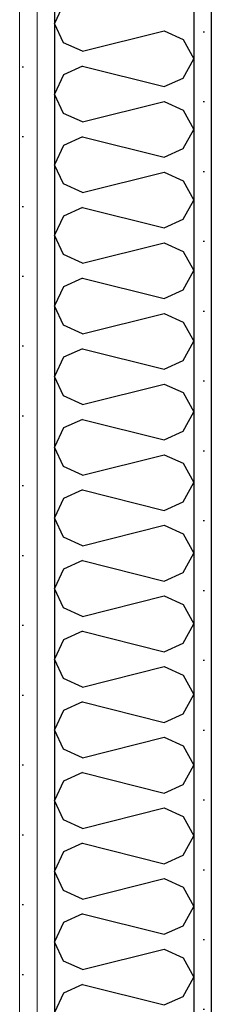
# Model space of a CAD drawing. Header units: millimetres. Extents: x -8544 to 51179, y -2070 to 23603.
# Tile 57 of 174: x 7922 to 8067, y 8454 to 9159. Entities that reach past the tile are written whole.
import ezdxf

# ---------------------------------------------------------------- set-up
doc = ezdxf.new("R2010")
doc.units = ezdxf.units.MM
doc.header["$LTSCALE"] = 0.5
doc.header["$MEASUREMENT"] = 0
doc.linetypes.add('PLINE', pattern=[0])
doc.layers.add('236- Innvendig kledning og overflate(Nye konstruksjoner)', color=7, linetype='Continuous', lineweight=0)
doc.layers.add('242- Ikke-bærende innervegger (Skravur)(Nye konstruksjoner)', color=7, linetype='Continuous')
doc.layers.add('242- Ikke-bærende innervegger(Nye konstruksjoner)', color=7, linetype='Continuous')
pattern_1 = [(270, (0, 0), (86.60254, 0), [0, -50]), (270, (43.3, -25), (86.60254, 0), [0, -50])]

# ---------------------------------------------------------------- blocks, each defined once
blk = doc.blocks.new('*X81')
at = {"layer": '242- Ikke-bærende innervegger (Skravur)(Nye konstruksjoner)', "linetype": 'PLINE'}
for p, q in [((7953.47, 9169.88), (7946.93, 9156.06)), ((7953.47, 9142.25), (7946.93, 9156.06)), ((7967.01, 9136.08), (8025.67, 9150.75)), ((8025.67, 9150.75), (8039.22, 9144.58)), ((7967.01, 9136.08), (7953.47, 9142.25)), ((8039.22, 9144.58), (8046.93, 9130.77)), ((8039.22, 9116.96), (8046.93, 9130.77)), ((7967.01, 9125.46), (7953.47, 9119.29)), ((7967.01, 9125.46), (8025.67, 9110.79)), ((7953.47, 9119.29), (7946.93, 9105.48)), ((8025.67, 9110.79), (8039.22, 9116.96)), ((7953.47, 9091.66), (7946.93, 9105.48)), ((7967.01, 9085.5), (8025.67, 9100.16)), ((8025.67, 9100.16), (8039.22, 9094)), ((7967.01, 9085.5), (7953.47, 9091.66)), ((8039.22, 9094), (8046.93, 9080.18)), ((7967.01, 9074.87), (7953.47, 9068.71)), ((7967.01, 9074.87), (8025.67, 9060.21)), ((8039.22, 9066.37), (8046.93, 9080.18)), ((7953.47, 9068.71), (7946.93, 9054.89)), ((8025.67, 9060.21), (8039.22, 9066.37)), ((7953.47, 9041.08), (7946.93, 9054.89)), ((7967.01, 9034.91), (8025.67, 9049.58)), ((8025.67, 9049.58), (8039.22, 9043.41)), ((7967.01, 9034.91), (7953.47, 9041.08)), ((8039.22, 9043.41), (8046.93, 9029.6)), ((8039.22, 9015.78), (8046.93, 9029.6)), ((7953.47, 9018.12), (7946.93, 9004.31)), ((7967.01, 9024.28), (7953.47, 9018.12)), ((7967.01, 9024.28), (8025.67, 9009.62)), ((8025.67, 9009.62), (8039.22, 9015.78)), ((7953.47, 8990.49), (7946.93, 9004.31)), ((7967.01, 8984.33), (8025.67, 8998.99)), ((8025.67, 8998.99), (8039.22, 8992.83)), ((7967.01, 8984.33), (7953.47, 8990.49)), ((8039.22, 8992.83), (8046.93, 8979.01)), ((8039.22, 8965.2), (8046.93, 8979.01)), ((7967.01, 8973.7), (7953.47, 8967.53)), ((7967.01, 8973.7), (8025.67, 8959.03)), ((7953.47, 8967.53), (7946.93, 8953.72)), ((8025.67, 8959.03), (8039.22, 8965.2)), ((7953.47, 8939.9), (7946.93, 8953.72)), ((7967.01, 8933.74), (8025.67, 8948.41)), ((8025.67, 8948.41), (8039.22, 8942.24)), ((8039.22, 8942.24), (8046.93, 8928.43)), ((7967.01, 8933.74), (7953.47, 8939.9)), ((8039.22, 8914.61), (8046.93, 8928.43)), ((7967.01, 8923.11), (7953.47, 8916.95)), ((7967.01, 8923.11), (8025.67, 8908.45)), ((7953.47, 8916.95), (7946.93, 8903.13)), ((8025.67, 8908.45), (8039.22, 8914.61)), ((7953.47, 8889.32), (7946.93, 8903.13)), ((7967.01, 8883.15), (8025.67, 8897.82)), ((8025.67, 8897.82), (8039.22, 8891.65)), ((8039.22, 8891.65), (8046.93, 8877.84)), ((7967.01, 8883.15), (7953.47, 8889.32)), ((8039.22, 8864.03), (8046.93, 8877.84)), ((7967.01, 8872.53), (7953.47, 8866.36)), ((7967.01, 8872.53), (8025.67, 8857.86)), ((7953.47, 8866.36), (7946.93, 8852.55)), ((8025.67, 8857.86), (8039.22, 8864.03)), ((7953.47, 8838.73), (7946.93, 8852.55)), ((7967.01, 8832.57), (8025.67, 8847.23)), ((8025.67, 8847.23), (8039.22, 8841.07)), ((7967.01, 8832.57), (7953.47, 8838.73)), ((8039.22, 8841.07), (8046.93, 8827.25)), ((7967.01, 8821.94), (7953.47, 8815.78)), ((7967.01, 8821.94), (8025.67, 8807.28)), ((8039.22, 8813.44), (8046.93, 8827.25)), ((7953.47, 8815.78), (7946.93, 8801.96)), ((8025.67, 8807.28), (8039.22, 8813.44)), ((7953.47, 8788.15), (7946.93, 8801.96)), ((7967.01, 8781.98), (8025.67, 8796.65)), ((8025.67, 8796.65), (8039.22, 8790.48)), ((7967.01, 8781.98), (7953.47, 8788.15)), ((8039.22, 8790.48), (8046.93, 8776.67)), ((7967.01, 8771.35), (7953.47, 8765.19)), ((7967.01, 8771.35), (8025.67, 8756.69)), ((8039.22, 8762.85), (8046.93, 8776.67)), ((7953.47, 8765.19), (7946.93, 8751.38)), ((8025.67, 8756.69), (8039.22, 8762.85)), ((7953.47, 8737.56), (7946.93, 8751.38)), ((7967.01, 8731.4), (8025.67, 8746.06)), ((8025.67, 8746.06), (8039.22, 8739.9)), ((7967.01, 8731.4), (7953.47, 8737.56)), ((8039.22, 8739.9), (8046.93, 8726.08)), ((8039.22, 8712.27), (8046.93, 8726.08)), ((7967.01, 8720.77), (7953.47, 8714.6)), ((7967.01, 8720.77), (8025.67, 8706.1)), ((7953.47, 8714.6), (7946.93, 8700.79)), ((8025.67, 8706.1), (8039.22, 8712.27)), ((7953.47, 8686.97), (7946.93, 8700.79)), ((7967.01, 8680.81), (8025.67, 8695.48)), ((8025.67, 8695.48), (8039.22, 8689.31)), ((7967.01, 8680.81), (7953.47, 8686.97)), ((8039.22, 8689.31), (8046.93, 8675.5)), ((8039.22, 8661.68), (8046.93, 8675.5)), ((7967.01, 8670.18), (7953.47, 8664.02)), ((7967.01, 8670.18), (8025.67, 8655.52)), ((7953.47, 8664.02), (7946.93, 8650.2)), ((8025.67, 8655.52), (8039.22, 8661.68)), ((7953.47, 8636.39), (7946.93, 8650.2)), ((7967.01, 8630.22), (8025.67, 8644.89)), ((8025.67, 8644.89), (8039.22, 8638.72)), ((8039.22, 8638.72), (8046.93, 8624.91)), ((7967.01, 8630.22), (7953.47, 8636.39)), ((8039.22, 8611.1), (8046.93, 8624.91)), ((7967.01, 8619.6), (7953.47, 8613.43)), ((7967.01, 8619.6), (8025.67, 8604.93)), ((7953.47, 8613.43), (7946.93, 8599.62)), ((8025.67, 8604.93), (8039.22, 8611.1)), ((7953.47, 8585.8), (7946.93, 8599.62)), ((7967.01, 8579.64), (8025.67, 8594.3)), ((8025.67, 8594.3), (8039.22, 8588.14)), ((8039.22, 8588.14), (8046.93, 8574.32)), ((7967.01, 8579.64), (7953.47, 8585.8)), ((8039.22, 8560.51), (8046.93, 8574.32)), ((7967.01, 8569.01), (7953.47, 8562.85)), ((7967.01, 8569.01), (8025.67, 8554.35)), ((7953.47, 8562.85), (7946.93, 8549.03)), ((8025.67, 8554.35), (8039.22, 8560.51)), ((7953.47, 8535.22), (7946.93, 8549.03)), ((7967.01, 8529.05), (8025.67, 8543.72)), ((8025.67, 8543.72), (8039.22, 8537.55)), ((7967.01, 8529.05), (7953.47, 8535.22)), ((8039.22, 8537.55), (8046.93, 8523.74)), ((7967.01, 8518.42), (7953.47, 8512.26)), ((7967.01, 8518.42), (8025.67, 8503.76)), ((8039.22, 8509.92), (8046.93, 8523.74)), ((7953.47, 8512.26), (7946.93, 8498.45)), ((8025.67, 8503.76), (8039.22, 8509.92)), ((7953.47, 8484.63), (7946.93, 8498.45)), ((7967.01, 8478.47), (8025.67, 8493.13)), ((8025.67, 8493.13), (8039.22, 8486.97)), ((7967.01, 8478.47), (7953.47, 8484.63)), ((8039.22, 8486.97), (8046.93, 8473.15)), ((8039.22, 8459.34), (8046.93, 8473.15)), ((7953.47, 8461.67), (7946.93, 8447.86)), ((7967.01, 8467.84), (7953.47, 8461.67)), ((7967.01, 8467.84), (8025.67, 8453.17)), ((8025.67, 8453.17), (8039.22, 8459.34))]:
    blk.add_line(p, q, dxfattribs=at)

msp = doc.modelspace()

# ---------------------------------------------------------------- hatches: boundary and pattern name
at = {"layer": '242- Ikke-bærende innervegger (Skravur)(Nye konstruksjoner)', "linetype": 'Continuous'}
h = msp.add_hatch(dxfattribs=at)
h.set_pattern_fill('Gips', color=256, style=0, pattern_type=2)
h.set_pattern_definition(pattern_1)
h.paths.add_polyline_path([(7921.93, 9853.55), (7921.93, 6850), (7934.43, 6850), (7934.43, 9853.55)])
h = msp.add_hatch(dxfattribs=at)
h.set_pattern_fill('Gips', color=256, style=0, pattern_type=2)
h.set_pattern_definition(pattern_1)
h.paths.add_polyline_path([(7934.43, 9853.55), (7934.43, 6850), (7946.93, 6850), (7946.93, 9853.55)])
h = msp.add_hatch(dxfattribs=at)
h.set_pattern_fill('Gips', color=256, style=0, pattern_type=2)
h.set_pattern_definition(pattern_1)
h.paths.add_polyline_path([(8046.93, 9853.55), (8046.93, 6850), (8059.43, 6850), (8059.43, 9853.55)])
h = msp.add_hatch(dxfattribs=at)
h.set_pattern_fill('Gips', color=256, style=0, pattern_type=2)
h.set_pattern_definition(pattern_1)
h.paths.add_polyline_path([(8059.43, 6850), (8071.93, 6850), (8071.93, 9853.55), (8059.43, 9853.55)])

# ---------------------------------------------------------------- linework, layer by layer
at = {"layer": '236- Innvendig kledning og overflate(Nye konstruksjoner)', "linetype": 'PLINE'}
for p, q in [((7934.43, 9853.55), (7934.43, 6850)), ((7921.93, 9689.65), (7921.93, 6850))]:
    msp.add_line(p, q, dxfattribs=at)
at = {"layer": '242- Ikke-bærende innervegger(Nye konstruksjoner)', "linetype": 'PLINE'}
for p, q in [((7946.93, 9853.55), (7946.93, 6850)), ((8046.93, 9853.55), (8046.93, 6850)), ((8059.43, 9853.55), (8059.43, 6850))]:
    msp.add_line(p, q, dxfattribs=at)

# ---------------------------------------------------------------- block references
at = {"layer": '242- Ikke-bærende innervegger(Nye konstruksjoner)'}
msp.add_blockref('*X81', (0, 0), dxfattribs=at)

doc.saveas('drawing.dxf')
